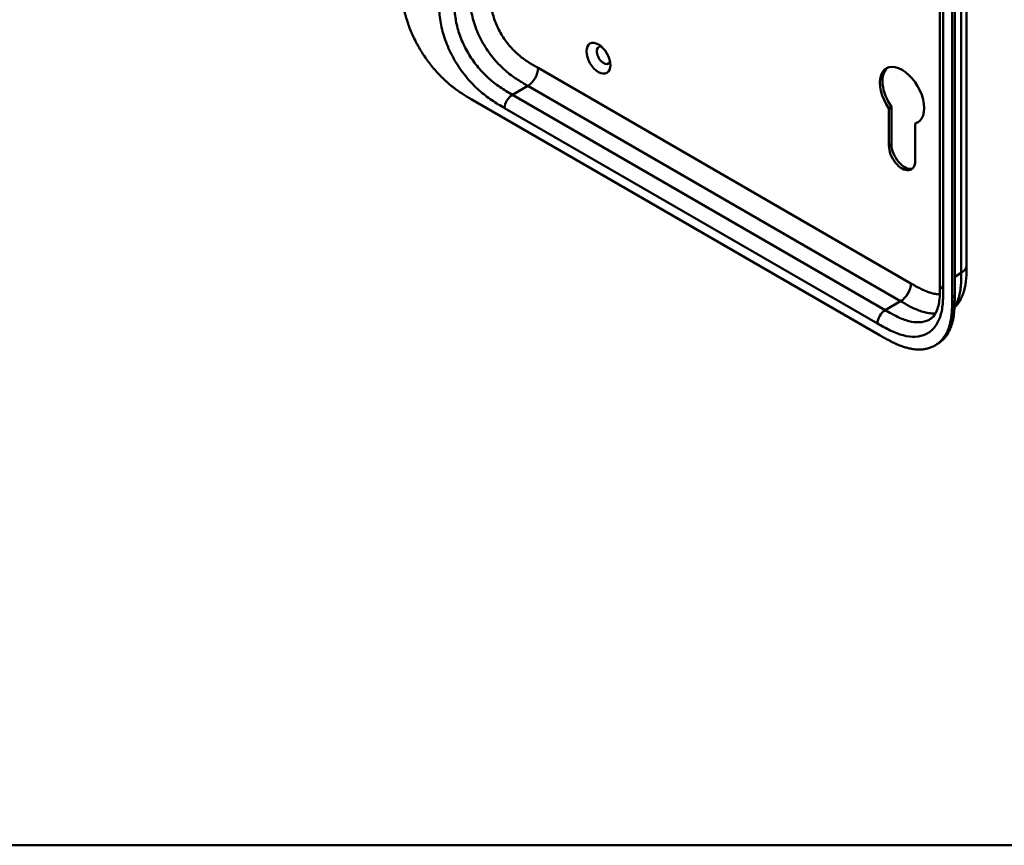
# Model space of a CAD drawing. Header units: millimetres. Extents: x 20 to 833, y 20 to 574.
# Tile 1 of 22: x 128 to 237, y 20 to 111. Entities that reach past the tile are written whole.
import ezdxf

# ---------------------------------------------------------------- set-up
doc = ezdxf.new("R2010")
doc.units = ezdxf.units.MM
doc.header["$LTSCALE"] = 2
for name, color, linetype, lineweight in [('Sichtbare Kanten(DIN)', 7, 'Continuous', 50), ('Sichtbare tangentiale Kanten(DIN)', 7, 'Continuous', 50), ('Skizziergeometrie(DIN)', 7, 'Continuous', 50)]:
    doc.layers.add(name, color=color, linetype=linetype, lineweight=lineweight)

# ---------------------------------------------------------------- blocks, each defined once
blk = doc.blocks.new('Ränder Standardrahmen')
at = {"layer": 'Skizziergeometrie(DIN)', "flags": 128}
blk.add_lwpolyline([(10, 10), (10, 287), (410, 287), (410, 10), (10, 10)], dxfattribs=at)

msp = doc.modelspace()

# ---------------------------------------------------------------- linework, layer by layer
at = {"layer": 'Sichtbare Kanten(DIN)'}
for p, q in [((229.431, 81.581), (229.431, 143.449)), ((230.772, 80.193), (230.772, 142.714)), ((231.046, 142.873), (231.046, 80.352)), ((177.891, 101.976), (222.841, 76.024)), ((223.814, 100.962), (224.097, 101.125)), ((223.814, 96.855), (223.814, 100.962)), ((224.097, 101.125), (224.097, 97.018)), ((226.699, 99.296), (226.982, 99.46)), ((226.699, 99.296), (226.699, 95.189)), ((232.348, 83.704), (232.348, 83.704)), ((229.431, 81.581), (229.431, 81.581)), ((228.863, 74.906), (229.137, 75.064))]:
    msp.add_line(p, q, dxfattribs=at)
msp.add_ellipse((191.881, 106.473), major_axis=(-0.93, 1.611), ratio=0.5773503, dxfattribs=at)
for centre, major_axis, start_param, end_param in [((192.447, 106.8), (-0.53, 0.918), 5.8272815, 9.8806818), ((225.257, 102.391), (-1.72, 2.979), 2.9909631, 8.0045316), ((225.539, 102.554), (-1.72, 2.979), 0.0823146, 1.7213463), ((225.539, 102.554), (1.72, -2.979), 6.1325557, 6.2008707), ((225.257, 96.022), (1.02, -1.767), 3.9269908, 7.0685835), ((225.539, 96.185), (1.02, -1.767), 3.9269908, 6.1440888)]:
    msp.add_ellipse(centre, major_axis=major_axis, ratio=0.5773503, start_param=start_param, end_param=end_param, dxfattribs=at)
for points, knots in [([(232.348, 145.572), (232.348, 134.685), (232.348, 123.799), (232.348, 103.176), (232.348, 93.44), (232.348, 83.704)], [0, 0, 0, 0, 10, 10, 18.9431405, 18.9431405, 18.9431405, 18.9431405]), ([(170.244, 115.139), (170.244, 114.958), (170.244, 114.593), (170.253, 114.126), (170.275, 113.648), (170.304, 113.256), (170.36, 112.754), (170.42, 112.342), (170.519, 111.817), (170.617, 111.389), (170.764, 110.845), (170.902, 110.404), (171.099, 109.849), (171.277, 109.403), (171.524, 108.846), (171.74, 108.402), (172.032, 107.854), (172.282, 107.421), (172.614, 106.891), (172.894, 106.477), (173.26, 105.975), (173.563, 105.588), (173.955, 105.124), (174.277, 104.769), (174.687, 104.349), (175.021, 104.032), (175.442, 103.66), (175.782, 103.382), (176.207, 103.057), (176.548, 102.815), (176.971, 102.533), (177.392, 102.269), (177.726, 102.072), (177.891, 101.976)], [0.02325842, 0.02325842, 0.02325842, 0.02325842, 0.06395557, 0.10465272, 0.12500129, 0.16569844, 0.18604701, 0.22674416, 0.24709273, 0.28778988, 0.30813845, 0.3488356, 0.36918417, 0.40988132, 0.43022989, 0.47092704, 0.49127561, 0.53197276, 0.55232133, 0.59301848, 0.61336705, 0.6540642, 0.67441277, 0.71510992, 0.73545849, 0.77615564, 0.79650421, 0.83720136, 0.85754993, 0.89824708, 0.91859565, 0.9592928, 0.99998994, 0.99998994, 0.99998994, 0.99998994]), ([(232.348, 83.704), (232.348, 82.8), (232.334, 81.824), (231.949, 80.476), (231.759, 80.038), (231.364, 79.436), (231.202, 79.236), (231.022, 79.052)], [0, 0, 0, 0, 0.8314943, 0.8314943, 1.2497137, 1.2497137, 1.4776959, 1.4776959, 1.4776959, 1.4776959]), ([(228.314, 77.787), (228.504, 77.896), (228.674, 78.048), (228.955, 78.446), (229.071, 78.677), (229.299, 79.362), (229.38, 79.885), (229.43, 80.813), (229.431, 81.194), (229.431, 81.581)], [0, 0, 0, 0, 0.4542191, 0.4542191, 0.8342826, 0.8342826, 1.3971655, 1.3971655, 1.7532148, 1.7532148, 1.7532148, 1.7532148]), ([(222.841, 76.024), (223.01, 75.926), (223.308, 75.755), (223.65, 75.566), (223.909, 75.428), (224.081, 75.339), (224.297, 75.232), (224.469, 75.15), (224.685, 75.053), (224.858, 74.979), (225.117, 74.876), (225.375, 74.783), (225.716, 74.676), (225.969, 74.611), (226.22, 74.558), (226.386, 74.529), (226.633, 74.494), (226.876, 74.472), (227.232, 74.464), (227.541, 74.483), (227.912, 74.541), (228.199, 74.613), (228.54, 74.737), (228.8, 74.863), (229.105, 75.054), (229.334, 75.233), (229.598, 75.488), (229.792, 75.717), (229.988, 76.004), (230.106, 76.209), (230.214, 76.426), (230.281, 76.576), (230.358, 76.77), (230.415, 76.931), (230.479, 77.137), (230.525, 77.307), (230.587, 77.567), (230.638, 77.836), (230.691, 78.205), (230.72, 78.489), (230.742, 78.777), (230.752, 78.97), (230.762, 79.214), (230.767, 79.41), (230.77, 79.655), (230.772, 79.9), (230.772, 80.096), (230.772, 80.193)], [0.00000945, 0.00000945, 0.00000945, 0.00000945, 0.04167564, 0.07292528, 0.08334182, 0.10417491, 0.11459146, 0.13542455, 0.1458411, 0.16667419, 0.17709074, 0.20834038, 0.22917347, 0.26042311, 0.27083965, 0.29167275, 0.30208929, 0.33333893, 0.35417202, 0.39583821, 0.4166713, 0.45833749, 0.47917058, 0.52083676, 0.54166985, 0.58333604, 0.60416913, 0.64583532, 0.66666841, 0.69791805, 0.70833459, 0.72916769, 0.73958423, 0.76041733, 0.77083387, 0.79166696, 0.80208351, 0.83333315, 0.85416624, 0.88541588, 0.89583243, 0.91666552, 0.92708206, 0.94791516, 0.9583317, 0.9791648, 0.99999789, 0.99999789, 0.99999789, 0.99999789]), ([(231.046, 80.352), (231.046, 80.254), (231.046, 80.058), (231.045, 79.813), (231.041, 79.568), (231.036, 79.373), (231.027, 79.129), (231.016, 78.935), (230.995, 78.648), (230.966, 78.364), (230.913, 77.994), (230.861, 77.726), (230.799, 77.465), (230.753, 77.295), (230.689, 77.089), (230.633, 76.928), (230.556, 76.734), (230.489, 76.584), (230.38, 76.368), (230.262, 76.162), (230.066, 75.876), (229.872, 75.646), (229.608, 75.391), (229.381, 75.213), (229.198, 75.099), (229.137, 75.064)], [-0.99999789, -0.99999789, -0.99999789, -0.99999789, -0.9791648, -0.9583317, -0.94791516, -0.92708206, -0.91666552, -0.89583243, -0.88541588, -0.85416624, -0.83333315, -0.80208351, -0.79166696, -0.77083387, -0.76041733, -0.73958423, -0.72916769, -0.70833459, -0.69791805, -0.66666841, -0.64583532, -0.60416913, -0.58333604, -0.54166985, -0.5212127, -0.5212127, -0.5212127, -0.5212127])]:
    msp.add_open_spline(points, degree=3, knots=knots, dxfattribs=at)
at = {"layer": 'Sichtbare tangentiale Kanten(DIN)'}
for p, q in [((229.782, 142.959), (229.782, 81.091)), ((185.245, 105.405), (226.236, 81.739)), ((184.114, 103.446), (182.417, 102.466)), ((184.114, 103.446), (225.104, 79.78)), ((182.417, 102.466), (223.407, 78.8)), ((222.559, 77.33), (181.568, 100.996)), ((223.814, 96.855), (224.097, 97.018)), ((231.046, 82.474), (231.762, 82.888)), ((230.772, 80.193), (231.046, 80.352)), ((225.104, 79.78), (223.407, 78.8))]:
    msp.add_line(p, q, dxfattribs=at)
for points, degree in [([(231.762, 82.888), (231.762, 113.822), (231.762, 144.756)], 2), ([(185.245, 105.405), (185.245, 104.684), (184.739, 103.807), (184.114, 103.446)], 3), ([(182.417, 102.466), (181.948, 102.195), (181.568, 101.537), (181.568, 100.996)], 3), ([(231.762, 82.888), (232.153, 83.113), (232.348, 83.409), (232.348, 83.704)], 3), ([(226.236, 81.739), (226.236, 81.018), (225.729, 80.141), (225.104, 79.78)], 3), ([(229.431, 81.581), (229.431, 81.404), (229.548, 81.227), (229.782, 81.091)], 3), ([(223.407, 78.8), (222.939, 78.53), (222.559, 77.872), (222.559, 77.33)], 3)]:
    msp.add_open_spline(points, degree=degree, dxfattribs=at)
for points, knots in [([(177.739, 114.078), (177.739, 113.882), (177.739, 113.679), (177.746, 113.248), (177.753, 113.019), (177.782, 112.541), (177.805, 112.29), (177.873, 111.768), (177.92, 111.496), (178.042, 110.934), (178.119, 110.643), (178.304, 110.054), (178.412, 109.755), (178.658, 109.161), (178.796, 108.866), (179.096, 108.286), (179.258, 108.002), (179.602, 107.453), (179.784, 107.188), (180.162, 106.681), (180.358, 106.438), (180.762, 105.978), (180.969, 105.76), (181.386, 105.354), (181.596, 105.165), (182.011, 104.818), (182.216, 104.659), (182.62, 104.367), (182.818, 104.233), (183.205, 103.983), (183.394, 103.868), (183.76, 103.65), (183.938, 103.547), (184.114, 103.446)], [0.0000002, 0.0000002, 0.0000002, 0.0000002, 0.1831963, 0.1831963, 0.378667, 0.378667, 0.5871988, 0.5871988, 0.8091499, 0.8091499, 1.0441196, 1.0441196, 1.2905728, 1.2905728, 1.5455717, 1.5455717, 1.8048476, 1.8048476, 2.0633634, 2.0633634, 2.3162239, 2.3162239, 2.5595182, 2.5595182, 2.7907362, 2.7907362, 3.0087154, 3.0087154, 3.2133189, 3.2133189, 3.4050615, 3.4050615, 3.5848282, 3.5848282, 3.5848282, 3.5848282]), ([(180.002, 114.078), (180.002, 114.001), (180.002, 113.924), (180.002, 113.847), (180.002, 113.8), (180.002, 113.753), (180.003, 113.706), (180.003, 113.682), (180.003, 113.659), (180.003, 113.635), (180.003, 113.588), (180.004, 113.541), (180.005, 113.493), (180.005, 113.468), (180.006, 113.443), (180.006, 113.418), (180.007, 113.393), (180.007, 113.368), (180.008, 113.342), (180.009, 113.292), (180.01, 113.241), (180.012, 113.189), (180.016, 113.086), (180.02, 112.987), (180.027, 112.884), (180.027, 112.882), (180.027, 112.879), (180.027, 112.877), (180.04, 112.668), (180.059, 112.465), (180.086, 112.256), (180.086, 112.253), (180.087, 112.25), (180.087, 112.247), (180.115, 112.037), (180.151, 111.824), (180.198, 111.608), (180.199, 111.607), (180.199, 111.605), (180.199, 111.604), (180.247, 111.384), (180.306, 111.159), (180.376, 110.936), (180.447, 110.711), (180.53, 110.482), (180.623, 110.257), (180.716, 110.031), (180.822, 109.804), (180.936, 109.583), (181.051, 109.361), (181.177, 109.142), (181.309, 108.93), (181.442, 108.718), (181.583, 108.512), (181.73, 108.315), (181.877, 108.117), (182.031, 107.927), (182.189, 107.747), (182.347, 107.566), (182.512, 107.394), (182.678, 107.232), (182.679, 107.231), (182.68, 107.23), (182.681, 107.229), (182.844, 107.07), (183.013, 106.918), (183.183, 106.777), (183.184, 106.775), (183.186, 106.774), (183.187, 106.773), (183.354, 106.634), (183.521, 106.504), (183.691, 106.381), (183.694, 106.379), (183.696, 106.377), (183.699, 106.375), (183.867, 106.253), (184.033, 106.14), (184.208, 106.028), (184.21, 106.026), (184.212, 106.025), (184.214, 106.024), (184.3, 105.968), (184.384, 105.916), (184.469, 105.864), (184.556, 105.81), (184.644, 105.757), (184.731, 105.705), (184.903, 105.603), (185.074, 105.504), (185.245, 105.405)], [0, 0, 0, 0, 0.0706021, 0.0706021, 0.0706021, 0.1137345, 0.1137345, 0.1137345, 0.1353008, 0.1353008, 0.1353008, 0.1784332, 0.1784332, 0.1784332, 0.2012935, 0.2012935, 0.2012935, 0.2241537, 0.2241537, 0.2241537, 0.2698741, 0.2698741, 0.2698741, 0.3591194, 0.3591194, 0.3591194, 0.3613149, 0.3613149, 0.3613149, 0.5416681, 0.5416681, 0.5416681, 0.544386, 0.544386, 0.544386, 0.7261845, 0.7261845, 0.7261845, 0.7275109, 0.7275109, 0.7275109, 0.9125996, 0.9125996, 0.9125996, 1.0994646, 1.0994646, 1.0994646, 1.2874424, 1.2874424, 1.2874424, 1.4758528, 1.4758528, 1.4758528, 1.6636517, 1.6636517, 1.6636517, 1.8511233, 1.8511233, 1.8511233, 2.0385317, 2.0385317, 2.0385317, 2.0396163, 2.0396163, 2.0396163, 2.2247423, 2.2247423, 2.2247423, 2.2263922, 2.2263922, 2.2263922, 2.408543, 2.408543, 2.408543, 2.4113526, 2.4113526, 2.4113526, 2.5914161, 2.5914161, 2.5914161, 2.5935787, 2.5935787, 2.5935787, 2.6828378, 2.6828378, 2.6828378, 2.7746209, 2.7746209, 2.7746209, 2.9561272, 2.9561272, 2.9561272, 2.9561272]), ([(181.568, 100.996), (181.34, 101.128), (180.875, 101.397), (180.161, 101.846), (179.447, 102.359), (178.509, 103.136), (177.384, 104.3), (176.198, 105.955), (175.256, 107.783), (174.736, 109.347), (174.491, 110.563), (174.385, 111.448), (174.345, 112.299), (174.345, 112.837), (174.345, 113.098)], [0, 0, 0, 0, 0.2435028, 0.4870041, 0.7305055, 0.9740068, 1.4610095, 1.9480122, 2.4350149, 2.9220176, 3.1655189, 3.4090202, 3.6525216, 3.8960229, 3.8960229, 3.8960229, 3.8960229]), ([(176.042, 113.098), (176.042, 112.837), (176.042, 112.319), (176.079, 111.545), (176.173, 110.767), (176.384, 109.721), (176.825, 108.395), (177.626, 106.842), (178.639, 105.426), (179.611, 104.42), (180.436, 103.735), (181.076, 103.275), (181.737, 102.859), (182.189, 102.598), (182.417, 102.466)], [0, 0, 0, 0, 0.2435013, 0.4870027, 0.730504, 0.9740054, 1.4610081, 1.9480107, 2.4350134, 2.9220161, 3.1655175, 3.4090188, 3.6525201, 3.8960223, 3.8960223, 3.8960223, 3.8960223]), ([(231.029, 79.183), (231.109, 79.299), (231.183, 79.423), (231.249, 79.555), (231.347, 79.748), (231.429, 79.958), (231.496, 80.179), (231.562, 80.399), (231.613, 80.626), (231.651, 80.863), (231.688, 81.091), (231.714, 81.327), (231.731, 81.571), (231.746, 81.795), (231.755, 82.027), (231.758, 82.261), (231.762, 82.471), (231.762, 82.682), (231.762, 82.888)], [2.3957545, 2.3957545, 2.3957545, 2.3957545, 2.5682979, 2.5682979, 2.5682979, 2.8218991, 2.8218991, 2.8218991, 3.0746122, 3.0746122, 3.0746122, 3.3175525, 3.3175525, 3.3175525, 3.5408138, 3.5408138, 3.5408138, 3.7412926, 3.7412926, 3.7412926, 3.7412926]), ([(226.236, 81.739), (226.282, 81.713), (226.328, 81.686), (226.375, 81.659), (226.5, 81.587), (226.625, 81.516), (226.75, 81.445), (226.793, 81.421), (226.836, 81.397), (226.879, 81.374), (226.901, 81.362), (226.923, 81.35), (226.944, 81.338), (226.966, 81.326), (226.987, 81.315), (227.01, 81.302), (227.097, 81.255), (227.181, 81.211), (227.267, 81.167), (227.269, 81.166), (227.271, 81.165), (227.273, 81.164), (227.448, 81.075), (227.614, 80.996), (227.782, 80.924), (227.785, 80.923), (227.787, 80.921), (227.79, 80.92), (227.959, 80.848), (228.127, 80.784), (228.294, 80.731), (228.295, 80.73), (228.297, 80.73), (228.298, 80.729), (228.468, 80.675), (228.636, 80.632), (228.8, 80.602), (228.801, 80.602), (228.802, 80.602), (228.803, 80.601), (228.969, 80.571), (229.133, 80.554), (229.292, 80.552), (229.333, 80.552), (229.374, 80.552), (229.415, 80.553)], [0, 0, 0, 0, 0.0490671, 0.0490671, 0.0490671, 0.1818725, 0.1818725, 0.1818725, 0.2275822, 0.2275822, 0.2275822, 0.2504376, 0.2504376, 0.2504376, 0.2732931, 0.2732931, 0.2732931, 0.3625526, 0.3625526, 0.3625526, 0.3647147, 0.3647147, 0.3647147, 0.5447737, 0.5447737, 0.5447737, 0.5475879, 0.5475879, 0.5475879, 0.7297386, 0.7297386, 0.7297386, 0.7313885, 0.7313885, 0.7313885, 0.9165146, 0.9165146, 0.9165146, 0.9175992, 0.9175992, 0.9175992, 1.1050076, 1.1050076, 1.1050076, 1.1542348, 1.1542348, 1.1542348, 1.1542348]), ([(229.782, 81.091), (229.782, 80.83), (229.782, 80.292), (229.742, 79.488), (229.636, 78.725), (229.391, 77.792), (228.871, 76.829), (227.929, 76.088), (226.743, 75.802), (225.618, 75.938), (224.68, 76.244), (223.966, 76.555), (223.252, 76.93), (222.787, 77.199), (222.559, 77.33)], [18.388359, 18.388359, 18.388359, 18.388359, 18.6318621, 18.8753634, 19.1188646, 19.3623659, 19.8493685, 20.336371, 20.8233735, 21.3103761, 21.5538774, 21.7973786, 22.0408799, 22.2843826, 22.2843826, 22.2843826, 22.2843826]), ([(225.104, 79.78), (225.28, 79.678), (225.458, 79.576), (225.824, 79.37), (226.013, 79.268), (226.401, 79.07), (226.599, 78.976), (227.002, 78.802), (227.207, 78.725), (227.622, 78.592), (227.832, 78.538), (228.249, 78.462), (228.456, 78.441), (228.752, 78.437), (228.848, 78.44), (228.942, 78.447)], [0, 0, 0, 0, 0.1797666, 0.1797666, 0.3715093, 0.3715093, 0.5761128, 0.5761128, 0.794092, 0.794092, 1.0253099, 1.0253099, 1.2686043, 1.2686043, 1.3893683, 1.3893683, 1.3893683, 1.3893683]), ([(223.407, 78.8), (223.635, 78.669), (224.087, 78.408), (224.748, 78.062), (225.388, 77.782), (226.213, 77.514), (227.185, 77.398), (227.918, 77.575), (228.265, 77.759), (228.314, 77.787)], [18.3883596, 18.3883596, 18.3883596, 18.3883596, 18.6318617, 18.875363, 19.1188643, 19.3623656, 19.8493681, 20.3363707, 20.4193026, 20.4193026, 20.4193026, 20.4193026])]:
    msp.add_open_spline(points, degree=3, knots=knots, dxfattribs=at)

# ---------------------------------------------------------------- block references
at = {"xscale": 2, "yscale": 2, "zscale": 2}
msp.add_blockref('Ränder Standardrahmen', (0, 0), dxfattribs=at)

doc.saveas('drawing.dxf')
